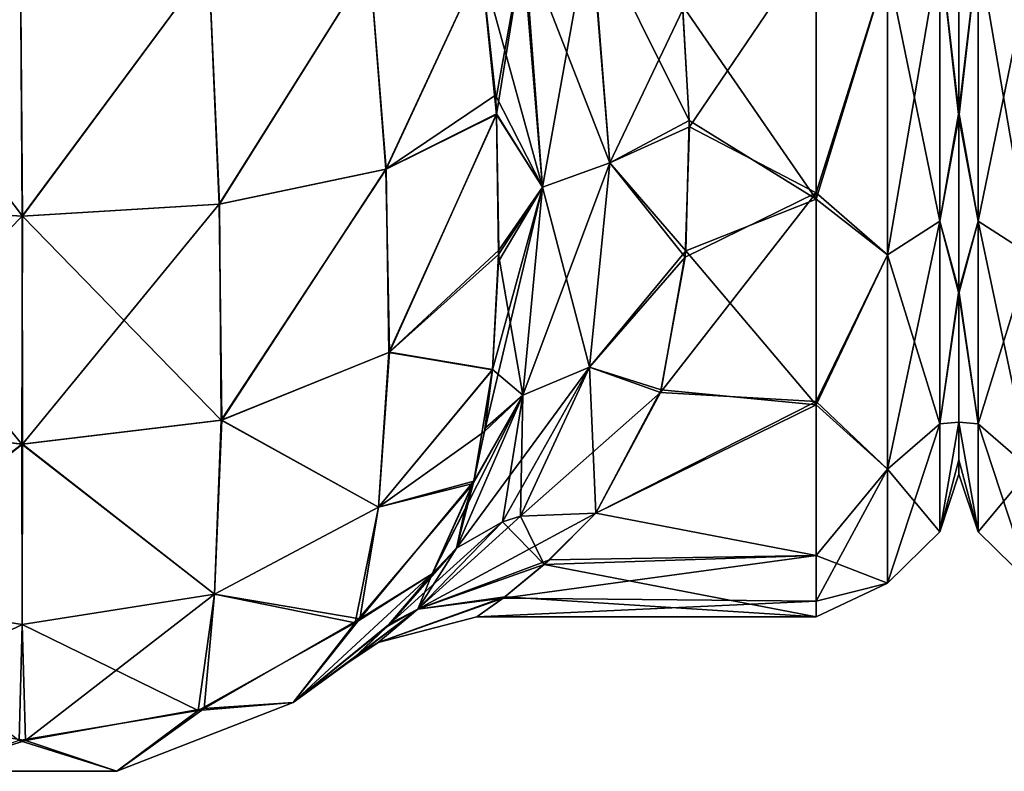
# Model space of a CAD drawing. Extents: x -23 to 470, y -2000 to 0.
# Tile 19 of 172: x 69 to 93, y -2000 to -1981. Entities that reach past the tile are written whole.
import ezdxf

# ---------------------------------------------------------------- set-up
doc = ezdxf.new("R2010")
doc.units = 0
doc.header["$LTSCALE"] = 64.024212
for name, color, linetype in [('104', 7, 'CONTINUOUS'), ('114', 7, 'CONTINUOUS'), ('25', 7, 'CONTINUOUS'), ('26', 7, 'CONTINUOUS'), ('32', 7, 'CONTINUOUS'), ('33', 7, 'CONTINUOUS'), ('34', 7, 'CONTINUOUS'), ('36', 7, 'CONTINUOUS'), ('57', 7, 'CONTINUOUS'), ('65', 7, 'CONTINUOUS'), ('66', 7, 'CONTINUOUS')]:
    doc.layers.add(name, color=color, linetype=linetype)

msp = doc.modelspace()

# ---------------------------------------------------------------- linework, layer by layer
at = {"layer": '104', "linetype": 'CONTINUOUS'}
for points in [[(92, -1983.625, 16.109), (92, -1978.435, 52.471), (92, -1978.321, 13.492), (92, -1983.625, 16.109)], [(92, -1983.755, 49.801), (92, -1978.435, 52.471), (92, -1983.625, 16.109), (92, -1983.755, 49.801)], [(92, -1988, 20.174), (92, -1983.755, 49.801), (92, -1983.625, 16.109), (92, -1988, 20.174)], [(92, -1988.069, 45.741), (92, -1983.755, 49.801), (92, -1988, 20.174), (92, -1988.069, 45.741)], [(92, -1991.224, 25.86), (92, -1988.069, 45.741), (92, -1988, 20.174), (92, -1991.224, 25.86)], [(92, -1991.223, 40.146), (92, -1988.069, 45.741), (92, -1991.224, 25.86), (92, -1991.223, 40.146)], [(92, -1992.5, 33.035), (92, -1991.223, 40.146), (92, -1992.147, 29.32), (92, -1992.5, 33.035)], [(92, -1992.147, 29.32), (92, -1991.223, 40.146), (92, -1991.224, 25.86), (92, -1992.147, 29.32)]]:
    msp.add_3dface(points, dxfattribs=at)
at = {"layer": '114', "linetype": 'CONTINUOUS'}
for points in [[(92, -1983.625, 16.109), (92, -1978.321, 13.492), (92.469, -1979.61, 12.092), (92, -1983.625, 16.109)], [(92, -1978.435, 52.471), (92, -1983.755, 49.801), (92.469, -1979.61, 53.908), (92, -1978.435, 52.471)], [(92.469, -1979.61, 53.908), (92, -1983.755, 49.801), (92.469, -1986.302, 50.044), (92.469, -1979.61, 53.908)], [(92.469, -1986.302, 15.956), (92, -1983.625, 16.109), (92.469, -1979.61, 12.092), (92.469, -1986.302, 15.956)], [(92.469, -1979.61, 53.908), (92.469, -1986.302, 50.044), (93.751, -1980.048, 55.113), (92.469, -1979.61, 53.908)], [(92.469, -1986.302, 15.956), (92.469, -1979.61, 12.092), (93.751, -1987.126, 14.974), (92.469, -1986.302, 15.956)], [(93.751, -1987.126, 14.974), (92.469, -1979.61, 12.092), (93.751, -1980.048, 10.887), (93.751, -1987.126, 14.974)], [(93.751, -1980.048, 55.113), (92.469, -1986.302, 50.044), (93.751, -1987.126, 51.026), (93.751, -1980.048, 55.113)], [(92, -1988, 20.174), (92, -1983.625, 16.109), (92.469, -1986.302, 15.956), (92, -1988, 20.174)], [(92, -1983.755, 49.801), (92, -1988.069, 45.741), (92.469, -1986.302, 50.044), (92, -1983.755, 49.801)], [(92.469, -1986.302, 50.044), (92, -1988.069, 45.741), (92.469, -1991.269, 44.125), (92.469, -1986.302, 50.044)], [(92.469, -1991.269, 21.875), (92, -1988, 20.174), (92.469, -1986.302, 15.956), (92.469, -1991.269, 21.875)], [(92.469, -1986.302, 50.044), (92.469, -1991.269, 44.125), (93.751, -1987.126, 51.026), (92.469, -1986.302, 50.044)], [(92.469, -1991.269, 21.875), (92.469, -1986.302, 15.956), (93.751, -1992.379, 21.234), (92.469, -1991.269, 21.875)], [(93.751, -1992.379, 21.234), (92.469, -1986.302, 15.956), (93.751, -1987.126, 14.974), (93.751, -1992.379, 21.234)], [(93.751, -1987.126, 51.026), (92.469, -1991.269, 44.125), (93.751, -1992.379, 44.766), (93.751, -1987.126, 51.026)], [(92, -1991.224, 25.86), (92, -1988, 20.174), (92.469, -1991.269, 21.875), (92, -1991.224, 25.86)], [(92, -1988.069, 45.741), (92, -1991.223, 40.146), (92.469, -1991.269, 44.125), (92, -1988.069, 45.741)], [(92, -1991.223, 40.146), (92, -1992.5, 33.035), (92.469, -1993.912, 36.864), (92, -1991.223, 40.146)], [(92.469, -1991.269, 44.125), (92, -1991.223, 40.146), (92.469, -1993.912, 36.864), (92.469, -1991.269, 44.125)], [(92, -1992.147, 29.32), (92, -1991.224, 25.86), (92.469, -1993.912, 29.136), (92, -1992.147, 29.32)], [(92.469, -1993.912, 29.136), (92, -1991.224, 25.86), (92.469, -1991.269, 21.875), (92.469, -1993.912, 29.136)], [(92.469, -1991.269, 44.125), (92.469, -1993.912, 36.864), (93.751, -1992.379, 44.766), (92.469, -1991.269, 44.125)], [(92.469, -1993.912, 29.136), (92.469, -1991.269, 21.875), (93.751, -1995.174, 28.914), (92.469, -1993.912, 29.136)], [(93.751, -1995.174, 28.914), (92.469, -1991.269, 21.875), (93.751, -1992.379, 21.234), (93.751, -1995.174, 28.914)], [(92, -1992.5, 33.035), (92, -1992.147, 29.32), (92.469, -1993.912, 29.136), (92, -1992.5, 33.035)], [(93.751, -1992.379, 44.766), (92.469, -1993.912, 36.864), (93.751, -1995.174, 37.086), (93.751, -1992.379, 44.766)], [(92.469, -1993.912, 36.864), (92, -1992.5, 33.035), (92.469, -1993.912, 29.136), (92.469, -1993.912, 36.864)], [(92.469, -1993.912, 36.864), (92.469, -1993.912, 29.136), (93.751, -1995.174, 37.086), (92.469, -1993.912, 36.864)], [(93.751, -1995.174, 37.086), (92.469, -1993.912, 29.136), (93.751, -1995.174, 28.914), (93.751, -1995.174, 37.086)]]:
    msp.add_3dface(points, dxfattribs=at)
at = {"layer": '25', "linetype": 'CONTINUOUS'}
for points in [[(92, -1983.625, 49.891), (92, -1978.435, 13.529), (92, -1978.321, 52.508), (92, -1983.625, 49.891)], [(92, -1983.755, 16.199), (92, -1978.435, 13.529), (92, -1983.625, 49.891), (92, -1983.755, 16.199)], [(92, -1988, 45.826), (92, -1983.755, 16.199), (92, -1983.625, 49.891), (92, -1988, 45.826)], [(92, -1988.069, 20.259), (92, -1983.755, 16.199), (92, -1988, 45.826), (92, -1988.069, 20.259)], [(92, -1991.224, 40.14), (92, -1988.069, 20.259), (92, -1988, 45.826), (92, -1991.224, 40.14)], [(92, -1991.223, 25.854), (92, -1988.069, 20.259), (92, -1991.224, 40.14), (92, -1991.223, 25.854)], [(92, -1992.5, 32.965), (92, -1991.223, 25.854), (92, -1992.147, 36.68), (92, -1992.5, 32.965)], [(92, -1992.147, 36.68), (92, -1991.223, 25.854), (92, -1991.224, 40.14), (92, -1992.147, 36.68)]]:
    msp.add_3dface(points, dxfattribs=at)
at = {"layer": '26', "linetype": 'CONTINUOUS'}
for points in [[(88.5, -1979.537, 10.214), (88.5, -1985.759, 13.335), (85.227, -1981.017, 10.758), (88.5, -1979.537, 10.214)], [(85.236, -1981.108, 55.205), (85.396, -1983.987, 53.792), (88.5, -1979.405, 55.829), (85.236, -1981.108, 55.205)], [(88.5, -1979.405, 55.829), (85.396, -1983.987, 53.792), (88.5, -1985.607, 52.77), (88.5, -1979.405, 55.829)], [(85.227, -1981.017, 10.758), (88.5, -1985.759, 13.335), (85.393, -1983.834, 12.12), (85.227, -1981.017, 10.758)], [(85.393, -1983.834, 12.12), (88.5, -1985.759, 13.335), (85.304, -1987.026, 14.286), (85.393, -1983.834, 12.12)], [(85.396, -1983.987, 53.792), (85.291, -1987.178, 51.591), (88.5, -1985.607, 52.77), (85.396, -1983.987, 53.792)], [(85.291, -1987.178, 51.591), (84.685, -1990.499, 48.29), (88.5, -1985.607, 52.77), (85.291, -1987.178, 51.591)], [(88.5, -1985.607, 52.77), (84.685, -1990.499, 48.29), (88.5, -1990.722, 48.016), (88.5, -1985.607, 52.77)], [(88.5, -1985.759, 13.335), (88.5, -1990.8, 18.081), (85.304, -1987.026, 14.286), (88.5, -1985.759, 13.335)], [(85.304, -1987.026, 14.286), (88.5, -1990.8, 18.081), (84.704, -1990.434, 17.632), (85.304, -1987.026, 14.286)], [(84.704, -1990.434, 17.632), (88.5, -1990.8, 18.081), (83.107, -1993.453, 22.241), (84.704, -1990.434, 17.632)], [(84.685, -1990.499, 48.29), (83.107, -1993.453, 43.759), (88.5, -1990.722, 48.016), (84.685, -1990.499, 48.29)], [(88.5, -1990.722, 48.016), (83.107, -1993.453, 43.759), (88.5, -1994.497, 41.361), (88.5, -1990.722, 48.016)], [(88.5, -1990.8, 18.081), (88.5, -1994.49, 24.621), (83.107, -1993.453, 22.241), (88.5, -1990.8, 18.081)], [(83.107, -1993.453, 22.241), (88.5, -1994.49, 24.621), (81.834, -1994.718, 25.26), (83.107, -1993.453, 22.241)], [(88.5, -1994.497, 41.361), (83.107, -1993.453, 43.759), (81.966, -1994.599, 41.079), (88.5, -1994.497, 41.361)], [(88.5, -1995.611, 37.302), (88.5, -1994.497, 41.361), (80.832, -1995.536, 37.695), (88.5, -1995.611, 37.302)], [(80.832, -1995.536, 37.695), (88.5, -1994.497, 41.361), (81.966, -1994.599, 41.079), (80.832, -1995.536, 37.695)], [(88.5, -1994.49, 24.621), (88.5, -1996, 32.949), (81.834, -1994.718, 25.26), (88.5, -1994.49, 24.621)], [(81.834, -1994.718, 25.26), (88.5, -1996, 32.949), (80.874, -1995.504, 28.147), (81.834, -1994.718, 25.26)], [(80.874, -1995.504, 28.147), (88.5, -1996, 32.949), (80.191, -1995.997, 33.396), (80.874, -1995.504, 28.147)], [(80.191, -1995.997, 33.396), (88.5, -1995.611, 37.302), (80.832, -1995.536, 37.695), (80.191, -1995.997, 33.396)], [(88.5, -1996, 32.949), (88.5, -1995.611, 37.302), (80.191, -1995.997, 33.396), (88.5, -1996, 32.949)]]:
    msp.add_3dface(points, dxfattribs=at)
at = {"layer": '32', "linetype": 'CONTINUOUS'}
for points in [[(64.387, -1980, 0.862), (69.012, -1980, 0), (64.214, -1985.88, 1.905), (64.387, -1980, 0.862)], [(69.012, -1980, 0), (69.046, -1986.18, 0.979), (64.214, -1985.88, 1.905), (69.012, -1980, 0)], [(69.012, -1980, 0), (73.621, -1980, 0.905), (69.046, -1986.18, 0.979), (69.012, -1980, 0)], [(73.621, -1980, 0.905), (73.879, -1985.881, 1.902), (69.046, -1986.18, 0.979), (73.621, -1980, 0.905)], [(73.621, -1980, 0.905), (77.566, -1980, 3.444), (73.879, -1985.881, 1.902), (73.621, -1980, 0.905)], [(77.566, -1980, 3.444), (77.96, -1985.027, 4.529), (73.879, -1985.881, 1.902), (77.566, -1980, 3.444)], [(77.566, -1980, 3.444), (80.293, -1980, 7.248), (77.96, -1985.027, 4.529), (77.566, -1980, 3.444)], [(77.96, -1985.027, 4.529), (80.293, -1980, 7.248), (80.647, -1983.211, 8.266), (77.96, -1985.027, 4.529)], [(80.67, -1983.672, 8.462), (77.96, -1985.027, 4.529), (80.647, -1983.211, 8.266), (80.67, -1983.672, 8.462)], [(80.67, -1983.672, 8.462), (78.045, -1989.514, 6.913), (77.96, -1985.027, 4.529), (80.67, -1983.672, 8.462)], [(80.722, -1987.12, 10.374), (78.045, -1989.514, 6.913), (80.67, -1983.672, 8.462), (80.722, -1987.12, 10.374)], [(77.96, -1985.027, 4.529), (73.94, -1991.175, 4.629), (73.879, -1985.881, 1.902), (77.96, -1985.027, 4.529)], [(78.045, -1989.514, 6.913), (73.94, -1991.175, 4.629), (77.96, -1985.027, 4.529), (78.045, -1989.514, 6.913)], [(69.046, -1986.18, 0.979), (64.176, -1991.179, 4.624), (64.214, -1985.88, 1.905), (69.046, -1986.18, 0.979)], [(73.879, -1985.881, 1.902), (69.059, -1991.761, 3.823), (69.046, -1986.18, 0.979), (73.879, -1985.881, 1.902)], [(73.94, -1991.175, 4.629), (69.059, -1991.761, 3.823), (73.879, -1985.881, 1.902), (73.94, -1991.175, 4.629)], [(69.059, -1991.761, 3.823), (64.176, -1991.179, 4.624), (69.046, -1986.18, 0.979), (69.059, -1991.761, 3.823)], [(80.722, -1987.12, 10.374), (80.575, -1989.932, 12.677), (78.045, -1989.514, 6.913), (80.722, -1987.12, 10.374)], [(78.045, -1989.514, 6.913), (77.78, -1993.311, 10.342), (73.94, -1991.175, 4.629), (78.045, -1989.514, 6.913)], [(80.575, -1989.932, 12.677), (77.78, -1993.311, 10.342), (78.045, -1989.514, 6.913), (80.575, -1989.932, 12.677)], [(80.575, -1989.932, 12.677), (80.114, -1992.668, 15.895), (77.78, -1993.311, 10.342), (80.575, -1989.932, 12.677)], [(80.39, -1991.37, 14.214), (80.114, -1992.668, 15.895), (80.575, -1989.932, 12.677), (80.39, -1991.37, 14.214)], [(69.059, -1991.761, 3.823), (64.338, -1995.441, 8.796), (64.176, -1991.179, 4.624), (69.059, -1991.761, 3.823)], [(73.94, -1991.175, 4.629), (73.763, -1995.441, 8.796), (69.059, -1991.761, 3.823), (73.94, -1991.175, 4.629)], [(77.78, -1993.311, 10.342), (73.763, -1995.441, 8.796), (73.94, -1991.175, 4.629), (77.78, -1993.311, 10.342)], [(69.051, -1996.188, 8.255), (64.338, -1995.441, 8.796), (69.059, -1991.761, 3.823), (69.051, -1996.188, 8.255)], [(73.763, -1995.441, 8.796), (69.051, -1996.188, 8.255), (69.059, -1991.761, 3.823), (73.763, -1995.441, 8.796)], [(80.114, -1992.668, 15.895), (79.091, -1994.945, 20), (77.324, -1996.049, 14.802), (80.114, -1992.668, 15.895)], [(80.114, -1992.668, 15.895), (77.324, -1996.049, 14.802), (77.78, -1993.311, 10.342), (80.114, -1992.668, 15.895)], [(79.896, -1993.377, 16.977), (79.091, -1994.945, 20), (80.114, -1992.668, 15.895), (79.896, -1993.377, 16.977)], [(77.78, -1993.311, 10.342), (77.324, -1996.049, 14.802), (73.763, -1995.441, 8.796), (77.78, -1993.311, 10.342)], [(77.324, -1996.049, 14.802), (79.091, -1994.945, 20), (75.686, -1998.093, 20), (77.324, -1996.049, 14.802)], [(69.051, -1996.188, 8.255), (64.736, -1998.296, 14.074), (64.338, -1995.441, 8.796), (69.051, -1996.188, 8.255)], [(73.763, -1995.441, 8.796), (69.128, -1999.027, 13.838), (69.051, -1996.188, 8.255), (73.763, -1995.441, 8.796)], [(73.51, -1998.244, 14.091), (69.128, -1999.027, 13.838), (73.763, -1995.441, 8.796), (73.51, -1998.244, 14.091)], [(77.324, -1996.049, 14.802), (73.51, -1998.244, 14.091), (73.763, -1995.441, 8.796), (77.324, -1996.049, 14.802)], [(69.128, -1999.027, 13.838), (64.736, -1998.296, 14.074), (69.051, -1996.188, 8.255), (69.128, -1999.027, 13.838)], [(73.51, -1998.244, 14.091), (77.324, -1996.049, 14.802), (75.686, -1998.093, 20), (73.51, -1998.244, 14.091)], [(71.368, -1999.783, 20), (73.51, -1998.244, 14.091), (75.686, -1998.093, 20), (71.368, -1999.783, 20)], [(64.736, -1998.296, 14.074), (69.128, -1999.027, 13.838), (66.731, -1999.783, 20), (64.736, -1998.296, 14.074)], [(69.128, -1999.027, 13.838), (73.51, -1998.244, 14.091), (71.368, -1999.783, 20), (69.128, -1999.027, 13.838)], [(66.731, -1999.783, 20), (69.128, -1999.027, 13.838), (71.368, -1999.783, 20), (66.731, -1999.783, 20)]]:
    msp.add_3dface(points, dxfattribs=at)
at = {"layer": '33', "linetype": 'CONTINUOUS'}
for points in [[(75.686, -1998.093, 20), (79.091, -1994.945, 20), (77.986, -1996.241, 24.534), (75.686, -1998.093, 20)], [(78.064, -1996.16, 41.829), (79.091, -1994.945, 46), (75.686, -1998.093, 46), (78.064, -1996.16, 41.829)], [(77.158, -1997.014, 36.228), (78.064, -1996.16, 41.829), (75.686, -1998.093, 46), (77.158, -1997.014, 36.228)], [(77.261, -1996.925, 28.811), (75.686, -1998.093, 20), (77.986, -1996.241, 24.534), (77.261, -1996.925, 28.811)], [(75.686, -1998.093, 20), (77.261, -1996.925, 28.811), (75.686, -1998.093, 46), (75.686, -1998.093, 20)], [(77.261, -1996.925, 28.811), (77.007, -1997.141, 32.743), (75.686, -1998.093, 46), (77.261, -1996.925, 28.811)], [(77.007, -1997.141, 32.743), (77.158, -1997.014, 36.228), (75.686, -1998.093, 46), (77.007, -1997.141, 32.743)], [(71.368, -1999.783, 20), (75.686, -1998.093, 20), (71.368, -1999.783, 46), (71.368, -1999.783, 20)], [(71.368, -1999.783, 46), (75.686, -1998.093, 20), (75.686, -1998.093, 46), (71.368, -1999.783, 46)], [(66.731, -1999.783, 20), (71.368, -1999.783, 20), (66.732, -1999.783, 46), (66.731, -1999.783, 20)], [(66.732, -1999.783, 46), (71.368, -1999.783, 20), (71.368, -1999.783, 46), (66.732, -1999.783, 46)]]:
    msp.add_3dface(points, dxfattribs=at)
at = {"layer": '34', "linetype": 'CONTINUOUS'}
for points in [[(69.054, -1986.18, 65.021), (64.377, -1980, 65.133), (64.221, -1985.88, 64.098), (69.054, -1986.18, 65.021)], [(69.006, -1980, 66), (64.377, -1980, 65.133), (69.054, -1986.18, 65.021), (69.006, -1980, 66)], [(73.62, -1980, 65.095), (69.006, -1980, 66), (69.054, -1986.18, 65.021), (73.62, -1980, 65.095)], [(73.886, -1985.879, 64.096), (73.62, -1980, 65.095), (69.054, -1986.18, 65.021), (73.886, -1985.879, 64.096)], [(77.569, -1980, 62.553), (73.62, -1980, 65.095), (73.886, -1985.879, 64.096), (77.569, -1980, 62.553)], [(77.966, -1985.025, 61.466), (77.569, -1980, 62.553), (73.886, -1985.879, 64.096), (77.966, -1985.025, 61.466)], [(80.293, -1980, 58.752), (77.569, -1980, 62.553), (77.966, -1985.025, 61.466), (80.293, -1980, 58.752)], [(80.671, -1983.689, 57.53), (80.293, -1980, 58.752), (77.966, -1985.025, 61.466), (80.671, -1983.689, 57.53)], [(80.653, -1983.327, 57.685), (80.293, -1980, 58.752), (80.671, -1983.689, 57.53), (80.653, -1983.327, 57.685)], [(80.671, -1983.689, 57.53), (77.966, -1985.025, 61.466), (78.033, -1989.521, 59.097), (80.671, -1983.689, 57.53)], [(80.724, -1987.008, 55.701), (80.671, -1983.689, 57.53), (78.033, -1989.521, 59.097), (80.724, -1987.008, 55.701)], [(77.966, -1985.025, 61.466), (73.886, -1985.879, 64.096), (73.925, -1991.179, 61.376), (77.966, -1985.025, 61.466)], [(78.033, -1989.521, 59.097), (77.966, -1985.025, 61.466), (73.925, -1991.179, 61.376), (78.033, -1989.521, 59.097)], [(69.042, -1991.761, 62.177), (64.221, -1985.88, 64.098), (64.16, -1991.175, 61.371), (69.042, -1991.761, 62.177)], [(69.054, -1986.18, 65.021), (64.221, -1985.88, 64.098), (69.042, -1991.761, 62.177), (69.054, -1986.18, 65.021)], [(73.886, -1985.879, 64.096), (69.054, -1986.18, 65.021), (73.925, -1991.179, 61.376), (73.886, -1985.879, 64.096)], [(73.925, -1991.179, 61.376), (69.054, -1986.18, 65.021), (69.042, -1991.761, 62.177), (73.925, -1991.179, 61.376)], [(80.724, -1987.008, 55.701), (78.033, -1989.521, 59.097), (80.574, -1989.945, 53.311), (80.724, -1987.008, 55.701)], [(80.719, -1987.292, 55.507), (80.724, -1987.008, 55.701), (80.574, -1989.945, 53.311), (80.719, -1987.292, 55.507)], [(78.033, -1989.521, 59.097), (73.925, -1991.179, 61.376), (77.779, -1993.312, 55.659), (78.033, -1989.521, 59.097)], [(80.574, -1989.945, 53.311), (78.033, -1989.521, 59.097), (77.779, -1993.312, 55.659), (80.574, -1989.945, 53.311)], [(80.574, -1989.945, 53.311), (77.779, -1993.312, 55.659), (80.376, -1991.456, 51.684), (80.574, -1989.945, 53.311)], [(69.042, -1991.761, 62.177), (64.16, -1991.175, 61.371), (64.337, -1995.441, 57.204), (69.042, -1991.761, 62.177)], [(73.925, -1991.179, 61.376), (69.042, -1991.761, 62.177), (73.762, -1995.441, 57.204), (73.925, -1991.179, 61.376)], [(77.779, -1993.312, 55.659), (73.925, -1991.179, 61.376), (73.762, -1995.441, 57.204), (77.779, -1993.312, 55.659)], [(80.376, -1991.456, 51.684), (77.779, -1993.312, 55.659), (80.098, -1992.729, 50.018), (80.376, -1991.456, 51.684)], [(69.049, -1996.188, 57.746), (69.042, -1991.761, 62.177), (64.337, -1995.441, 57.204), (69.049, -1996.188, 57.746)], [(73.762, -1995.441, 57.204), (69.042, -1991.761, 62.177), (69.049, -1996.188, 57.746), (73.762, -1995.441, 57.204)], [(79.091, -1994.945, 46), (80.098, -1992.729, 50.018), (77.207, -1996.146, 51.229), (79.091, -1994.945, 46)], [(80.098, -1992.729, 50.018), (77.779, -1993.312, 55.659), (77.207, -1996.146, 51.229), (80.098, -1992.729, 50.018)], [(77.779, -1993.312, 55.659), (73.762, -1995.441, 57.204), (77.207, -1996.146, 51.229), (77.779, -1993.312, 55.659)], [(75.686, -1998.093, 46), (79.091, -1994.945, 46), (77.207, -1996.146, 51.229), (75.686, -1998.093, 46)], [(69.049, -1996.188, 57.746), (64.337, -1995.441, 57.204), (68.972, -1999.027, 52.162), (69.049, -1996.188, 57.746)], [(73.762, -1995.441, 57.204), (69.049, -1996.188, 57.746), (73.364, -1998.296, 51.926), (73.762, -1995.441, 57.204)], [(77.207, -1996.146, 51.229), (73.762, -1995.441, 57.204), (73.364, -1998.296, 51.926), (77.207, -1996.146, 51.229)], [(73.364, -1998.296, 51.926), (69.049, -1996.188, 57.746), (68.972, -1999.027, 52.162), (73.364, -1998.296, 51.926)], [(75.686, -1998.093, 46), (77.207, -1996.146, 51.229), (73.364, -1998.296, 51.926), (75.686, -1998.093, 46)], [(71.368, -1999.783, 46), (75.686, -1998.093, 46), (73.364, -1998.296, 51.926), (71.368, -1999.783, 46)], [(71.368, -1999.783, 46), (73.364, -1998.296, 51.926), (68.972, -1999.027, 52.162), (71.368, -1999.783, 46)], [(66.732, -1999.783, 46), (71.368, -1999.783, 46), (68.972, -1999.027, 52.162), (66.732, -1999.783, 46)]]:
    msp.add_3dface(points, dxfattribs=at)
at = {"layer": '36', "linetype": 'CONTINUOUS'}
for points in [[(92, -1983.625, 49.891), (92, -1978.321, 52.508), (91.531, -1979.61, 53.908), (92, -1983.625, 49.891)], [(92, -1978.435, 13.529), (92, -1983.755, 16.199), (91.531, -1979.61, 12.092), (92, -1978.435, 13.529)], [(88.5, -1979.405, 55.829), (88.5, -1985.607, 52.77), (90.249, -1980.048, 55.113), (88.5, -1979.405, 55.829)], [(88.5, -1985.759, 13.335), (88.5, -1979.537, 10.214), (90.249, -1980.048, 10.887), (88.5, -1985.759, 13.335)], [(91.531, -1979.61, 12.092), (91.531, -1986.302, 15.956), (90.249, -1980.048, 10.887), (91.531, -1979.61, 12.092)], [(91.531, -1986.302, 50.044), (91.531, -1979.61, 53.908), (90.249, -1987.126, 51.026), (91.531, -1986.302, 50.044)], [(90.249, -1987.126, 51.026), (91.531, -1979.61, 53.908), (90.249, -1980.048, 55.113), (90.249, -1987.126, 51.026)], [(91.531, -1979.61, 12.092), (92, -1983.755, 16.199), (91.531, -1986.302, 15.956), (91.531, -1979.61, 12.092)], [(91.531, -1986.302, 50.044), (92, -1983.625, 49.891), (91.531, -1979.61, 53.908), (91.531, -1986.302, 50.044)], [(88.5, -1985.607, 52.77), (90.249, -1987.126, 51.026), (90.249, -1980.048, 55.113), (88.5, -1985.607, 52.77)], [(88.5, -1985.759, 13.335), (90.249, -1980.048, 10.887), (90.249, -1987.126, 14.974), (88.5, -1985.759, 13.335)], [(90.249, -1980.048, 10.887), (91.531, -1986.302, 15.956), (90.249, -1987.126, 14.974), (90.249, -1980.048, 10.887)], [(92, -1988, 45.826), (92, -1983.625, 49.891), (91.531, -1986.302, 50.044), (92, -1988, 45.826)], [(92, -1983.755, 16.199), (92, -1988.069, 20.259), (91.531, -1986.302, 15.956), (92, -1983.755, 16.199)], [(88.5, -1985.607, 52.77), (88.5, -1990.722, 48.016), (90.249, -1987.126, 51.026), (88.5, -1985.607, 52.77)], [(88.5, -1990.8, 18.081), (88.5, -1985.759, 13.335), (90.249, -1987.126, 14.974), (88.5, -1990.8, 18.081)], [(91.531, -1986.302, 15.956), (91.531, -1991.269, 21.875), (90.249, -1987.126, 14.974), (91.531, -1986.302, 15.956)], [(91.531, -1991.269, 44.125), (91.531, -1986.302, 50.044), (90.249, -1992.379, 44.766), (91.531, -1991.269, 44.125)], [(90.249, -1992.379, 44.766), (91.531, -1986.302, 50.044), (90.249, -1987.126, 51.026), (90.249, -1992.379, 44.766)], [(91.531, -1986.302, 15.956), (92, -1988.069, 20.259), (91.531, -1991.269, 21.875), (91.531, -1986.302, 15.956)], [(91.531, -1991.269, 44.125), (92, -1988, 45.826), (91.531, -1986.302, 50.044), (91.531, -1991.269, 44.125)], [(88.5, -1990.722, 48.016), (90.249, -1992.379, 44.766), (90.249, -1987.126, 51.026), (88.5, -1990.722, 48.016)], [(88.5, -1990.8, 18.081), (90.249, -1987.126, 14.974), (90.249, -1992.379, 21.234), (88.5, -1990.8, 18.081)], [(90.249, -1987.126, 14.974), (91.531, -1991.269, 21.875), (90.249, -1992.379, 21.234), (90.249, -1987.126, 14.974)], [(92, -1991.224, 40.14), (92, -1988, 45.826), (91.531, -1991.269, 44.125), (92, -1991.224, 40.14)], [(92, -1988.069, 20.259), (92, -1991.223, 25.854), (91.531, -1991.269, 21.875), (92, -1988.069, 20.259)], [(88.5, -1990.722, 48.016), (88.5, -1994.497, 41.361), (90.249, -1992.379, 44.766), (88.5, -1990.722, 48.016)], [(88.5, -1994.49, 24.621), (88.5, -1990.8, 18.081), (90.249, -1992.379, 21.234), (88.5, -1994.49, 24.621)], [(91.531, -1991.269, 21.875), (91.531, -1993.912, 29.136), (90.249, -1992.379, 21.234), (91.531, -1991.269, 21.875)], [(91.531, -1993.912, 36.864), (91.531, -1991.269, 44.125), (90.249, -1995.174, 37.086), (91.531, -1993.912, 36.864)], [(90.249, -1995.174, 37.086), (91.531, -1991.269, 44.125), (90.249, -1992.379, 44.766), (90.249, -1995.174, 37.086)], [(92, -1991.223, 25.854), (92, -1992.5, 32.965), (91.531, -1993.912, 29.136), (92, -1991.223, 25.854)], [(91.531, -1991.269, 21.875), (92, -1991.223, 25.854), (91.531, -1993.912, 29.136), (91.531, -1991.269, 21.875)], [(92, -1992.147, 36.68), (92, -1991.224, 40.14), (91.531, -1993.912, 36.864), (92, -1992.147, 36.68)], [(91.531, -1993.912, 36.864), (92, -1991.224, 40.14), (91.531, -1991.269, 44.125), (91.531, -1993.912, 36.864)], [(92, -1992.5, 32.965), (92, -1992.147, 36.68), (91.531, -1993.912, 36.864), (92, -1992.5, 32.965)], [(88.5, -1994.497, 41.361), (88.5, -1995.611, 37.302), (90.249, -1992.379, 44.766), (88.5, -1994.497, 41.361)], [(88.5, -1995.611, 37.302), (90.249, -1995.174, 37.086), (90.249, -1992.379, 44.766), (88.5, -1995.611, 37.302)], [(88.5, -1994.49, 24.621), (90.249, -1992.379, 21.234), (90.249, -1995.174, 28.914), (88.5, -1994.49, 24.621)], [(90.249, -1992.379, 21.234), (91.531, -1993.912, 29.136), (90.249, -1995.174, 28.914), (90.249, -1992.379, 21.234)], [(91.531, -1993.912, 29.136), (92, -1992.5, 32.965), (91.531, -1993.912, 36.864), (91.531, -1993.912, 29.136)], [(91.531, -1993.912, 29.136), (91.531, -1993.912, 36.864), (90.249, -1995.174, 28.914), (91.531, -1993.912, 29.136)], [(90.249, -1995.174, 28.914), (91.531, -1993.912, 36.864), (90.249, -1995.174, 37.086), (90.249, -1995.174, 28.914)], [(88.5, -1996, 32.949), (88.5, -1994.49, 24.621), (90.249, -1995.174, 28.914), (88.5, -1996, 32.949)], [(88.5, -1995.611, 37.302), (88.5, -1996, 32.949), (90.249, -1995.174, 37.086), (88.5, -1995.611, 37.302)], [(88.5, -1996, 32.949), (90.249, -1995.174, 28.914), (90.249, -1995.174, 37.086), (88.5, -1996, 32.949)]]:
    msp.add_3dface(points, dxfattribs=at)
at = {"layer": '57', "linetype": 'CONTINUOUS'}
for points in [[(82.983, -1978.963, 56.384), (81.348, -1979.478, 57.416), (83.449, -1984.872, 53.725), (82.983, -1978.963, 56.384)], [(85.236, -1981.108, 55.205), (82.983, -1978.963, 56.384), (83.449, -1984.872, 53.725), (85.236, -1981.108, 55.205)], [(80.293, -1980, 58.752), (80.653, -1983.327, 57.685), (81.348, -1979.478, 57.416), (80.293, -1980, 58.752)], [(80.653, -1983.327, 57.685), (80.671, -1983.689, 57.53), (81.348, -1979.478, 57.416), (80.653, -1983.327, 57.685)], [(81.348, -1979.478, 57.416), (80.671, -1983.689, 57.53), (81.8, -1985.468, 54.69), (81.348, -1979.478, 57.416)], [(81.348, -1979.478, 57.416), (81.8, -1985.468, 54.69), (83.449, -1984.872, 53.725), (81.348, -1979.478, 57.416)], [(85.396, -1983.987, 53.792), (85.236, -1981.108, 55.205), (83.449, -1984.872, 53.725), (85.396, -1983.987, 53.792)], [(80.671, -1983.689, 57.53), (80.724, -1987.008, 55.701), (81.8, -1985.468, 54.69), (80.671, -1983.689, 57.53)], [(85.291, -1987.178, 51.591), (85.396, -1983.987, 53.792), (83.449, -1984.872, 53.725), (85.291, -1987.178, 51.591)], [(83.449, -1984.872, 53.725), (81.8, -1985.468, 54.69), (82.951, -1989.874, 49.607), (83.449, -1984.872, 53.725)], [(85.291, -1987.178, 51.591), (83.449, -1984.872, 53.725), (82.951, -1989.874, 49.607), (85.291, -1987.178, 51.591)], [(80.574, -1989.945, 53.311), (80.376, -1991.456, 51.684), (81.8, -1985.468, 54.69), (80.574, -1989.945, 53.311)], [(81.8, -1985.468, 54.69), (80.376, -1991.456, 51.684), (81.317, -1990.567, 50.531), (81.8, -1985.468, 54.69)], [(80.719, -1987.292, 55.507), (80.574, -1989.945, 53.311), (81.8, -1985.468, 54.69), (80.719, -1987.292, 55.507)], [(80.724, -1987.008, 55.701), (80.719, -1987.292, 55.507), (81.8, -1985.468, 54.69), (80.724, -1987.008, 55.701)], [(81.8, -1985.468, 54.69), (81.317, -1990.567, 50.531), (82.951, -1989.874, 49.607), (81.8, -1985.468, 54.69)], [(84.685, -1990.499, 48.29), (85.291, -1987.178, 51.591), (82.951, -1989.874, 49.607), (84.685, -1990.499, 48.29)], [(79.69, -1994.313, 45.46), (80.813, -1993.669, 44.72), (82.951, -1989.874, 49.607), (79.69, -1994.313, 45.46)], [(81.317, -1990.567, 50.531), (79.69, -1994.313, 45.46), (82.951, -1989.874, 49.607), (81.317, -1990.567, 50.531)], [(80.813, -1993.669, 44.72), (81.255, -1993.532, 44.487), (82.951, -1989.874, 49.607), (80.813, -1993.669, 44.72)], [(81.255, -1993.532, 44.487), (84.685, -1990.499, 48.29), (82.951, -1989.874, 49.607), (81.255, -1993.532, 44.487)], [(80.098, -1992.729, 50.018), (79.091, -1994.945, 46), (81.317, -1990.567, 50.531), (80.098, -1992.729, 50.018)], [(79.091, -1994.945, 46), (79.69, -1994.313, 45.46), (81.317, -1990.567, 50.531), (79.091, -1994.945, 46)], [(80.376, -1991.456, 51.684), (80.098, -1992.729, 50.018), (81.317, -1990.567, 50.531), (80.376, -1991.456, 51.684)], [(83.107, -1993.453, 43.759), (84.685, -1990.499, 48.29), (81.255, -1993.532, 44.487), (83.107, -1993.453, 43.759)]]:
    msp.add_3dface(points, dxfattribs=at)
at = {"layer": '65', "linetype": 'CONTINUOUS'}
for points in [[(81.8, -1985.467, 11.309), (81.296, -1979.469, 8.632), (82.968, -1978.954, 9.65), (81.8, -1985.467, 11.309)], [(83.449, -1984.871, 12.275), (81.8, -1985.467, 11.309), (82.968, -1978.954, 9.65), (83.449, -1984.871, 12.275)], [(85.227, -1981.017, 10.758), (85.393, -1983.834, 12.12), (82.968, -1978.954, 9.65), (85.227, -1981.017, 10.758)], [(85.393, -1983.834, 12.12), (83.449, -1984.871, 12.275), (82.968, -1978.954, 9.65), (85.393, -1983.834, 12.12)], [(81.8, -1985.467, 11.309), (80.293, -1980, 7.248), (81.296, -1979.469, 8.632), (81.8, -1985.467, 11.309)], [(80.647, -1983.211, 8.266), (80.293, -1980, 7.248), (81.8, -1985.467, 11.309), (80.647, -1983.211, 8.266)], [(80.67, -1983.672, 8.462), (80.647, -1983.211, 8.266), (81.8, -1985.467, 11.309), (80.67, -1983.672, 8.462)], [(80.722, -1987.12, 10.374), (80.67, -1983.672, 8.462), (81.8, -1985.467, 11.309), (80.722, -1987.12, 10.374)], [(85.393, -1983.834, 12.12), (85.304, -1987.026, 14.286), (83.449, -1984.871, 12.275), (85.393, -1983.834, 12.12)], [(81.317, -1990.567, 15.468), (81.8, -1985.467, 11.309), (83.449, -1984.871, 12.275), (81.317, -1990.567, 15.468)], [(82.951, -1989.874, 16.393), (81.317, -1990.567, 15.468), (83.449, -1984.871, 12.275), (82.951, -1989.874, 16.393)], [(85.304, -1987.026, 14.286), (82.951, -1989.874, 16.393), (83.449, -1984.871, 12.275), (85.304, -1987.026, 14.286)], [(81.317, -1990.567, 15.468), (80.722, -1987.12, 10.374), (81.8, -1985.467, 11.309), (81.317, -1990.567, 15.468)], [(85.304, -1987.026, 14.286), (84.704, -1990.434, 17.632), (82.951, -1989.874, 16.393), (85.304, -1987.026, 14.286)], [(80.575, -1989.932, 12.677), (80.722, -1987.12, 10.374), (81.317, -1990.567, 15.468), (80.575, -1989.932, 12.677)], [(80.39, -1991.37, 14.214), (80.575, -1989.932, 12.677), (81.317, -1990.567, 15.468), (80.39, -1991.37, 14.214)], [(83.107, -1993.453, 22.241), (81.254, -1993.532, 21.513), (82.951, -1989.874, 16.393), (83.107, -1993.453, 22.241)], [(81.254, -1993.532, 21.513), (81.317, -1990.567, 15.468), (82.951, -1989.874, 16.393), (81.254, -1993.532, 21.513)], [(84.704, -1990.434, 17.632), (83.107, -1993.453, 22.241), (82.951, -1989.874, 16.393), (84.704, -1990.434, 17.632)], [(79.69, -1994.313, 20.539), (80.114, -1992.668, 15.895), (81.317, -1990.567, 15.468), (79.69, -1994.313, 20.539)], [(80.813, -1993.669, 21.28), (79.69, -1994.313, 20.539), (81.317, -1990.567, 15.468), (80.813, -1993.669, 21.28)], [(80.114, -1992.668, 15.895), (80.39, -1991.37, 14.214), (81.317, -1990.567, 15.468), (80.114, -1992.668, 15.895)], [(81.254, -1993.532, 21.513), (80.813, -1993.669, 21.28), (81.317, -1990.567, 15.468), (81.254, -1993.532, 21.513)], [(79.896, -1993.377, 16.977), (80.114, -1992.668, 15.895), (79.69, -1994.313, 20.539), (79.896, -1993.377, 16.977)], [(79.091, -1994.945, 20), (79.896, -1993.377, 16.977), (79.69, -1994.313, 20.539), (79.091, -1994.945, 20)]]:
    msp.add_3dface(points, dxfattribs=at)
at = {"layer": '66', "linetype": 'CONTINUOUS'}
for points in [[(81.966, -1994.599, 41.079), (83.107, -1993.453, 43.759), (78.74, -1995.811, 39.298), (81.966, -1994.599, 41.079)], [(78.74, -1995.811, 39.298), (83.107, -1993.453, 43.759), (81.255, -1993.532, 44.487), (78.74, -1995.811, 39.298)], [(80.813, -1993.669, 44.72), (78.74, -1995.811, 39.298), (81.255, -1993.532, 44.487), (80.813, -1993.669, 44.72)], [(81.834, -1994.718, 25.26), (80.813, -1993.669, 21.28), (81.254, -1993.532, 21.513), (81.834, -1994.718, 25.26)], [(83.107, -1993.453, 22.241), (81.834, -1994.718, 25.26), (81.254, -1993.532, 21.513), (83.107, -1993.453, 22.241)], [(79.69, -1994.313, 45.46), (78.064, -1996.16, 41.829), (80.813, -1993.669, 44.72), (79.69, -1994.313, 45.46)], [(80.813, -1993.669, 44.72), (78.064, -1996.16, 41.829), (78.74, -1995.811, 39.298), (80.813, -1993.669, 44.72)], [(81.834, -1994.718, 25.26), (78.739, -1995.812, 26.706), (80.813, -1993.669, 21.28), (81.834, -1994.718, 25.26)], [(80.813, -1993.669, 21.28), (78.739, -1995.812, 26.706), (79.69, -1994.313, 20.539), (80.813, -1993.669, 21.28)], [(79.091, -1994.945, 46), (78.064, -1996.16, 41.829), (79.69, -1994.313, 45.46), (79.091, -1994.945, 46)], [(78.739, -1995.812, 26.706), (79.091, -1994.945, 20), (79.69, -1994.313, 20.539), (78.739, -1995.812, 26.706)], [(81.834, -1994.718, 25.26), (80.874, -1995.504, 28.147), (78.739, -1995.812, 26.706), (81.834, -1994.718, 25.26)], [(80.832, -1995.536, 37.695), (81.966, -1994.599, 41.079), (78.74, -1995.811, 39.298), (80.832, -1995.536, 37.695)], [(77.986, -1996.241, 24.534), (79.091, -1994.945, 20), (78.739, -1995.812, 26.706), (77.986, -1996.241, 24.534)], [(80.874, -1995.504, 28.147), (80.191, -1995.997, 33.396), (77.768, -1996.623, 33.003), (80.874, -1995.504, 28.147)], [(80.874, -1995.504, 28.147), (77.768, -1996.623, 33.003), (78.739, -1995.812, 26.706), (80.874, -1995.504, 28.147)], [(80.191, -1995.997, 33.396), (80.832, -1995.536, 37.695), (77.768, -1996.623, 33.003), (80.191, -1995.997, 33.396)], [(80.832, -1995.536, 37.695), (78.74, -1995.811, 39.298), (77.768, -1996.623, 33.003), (80.832, -1995.536, 37.695)], [(78.064, -1996.16, 41.829), (77.158, -1997.014, 36.228), (78.74, -1995.811, 39.298), (78.064, -1996.16, 41.829)], [(78.74, -1995.811, 39.298), (77.158, -1997.014, 36.228), (77.768, -1996.623, 33.003), (78.74, -1995.811, 39.298)], [(77.261, -1996.925, 28.811), (77.986, -1996.241, 24.534), (78.739, -1995.812, 26.706), (77.261, -1996.925, 28.811)], [(77.768, -1996.623, 33.003), (77.261, -1996.925, 28.811), (78.739, -1995.812, 26.706), (77.768, -1996.623, 33.003)], [(77.158, -1997.014, 36.228), (77.007, -1997.141, 32.743), (77.768, -1996.623, 33.003), (77.158, -1997.014, 36.228)], [(77.007, -1997.141, 32.743), (77.261, -1996.925, 28.811), (77.768, -1996.623, 33.003), (77.007, -1997.141, 32.743)]]:
    msp.add_3dface(points, dxfattribs=at)

doc.saveas('drawing.dxf')
